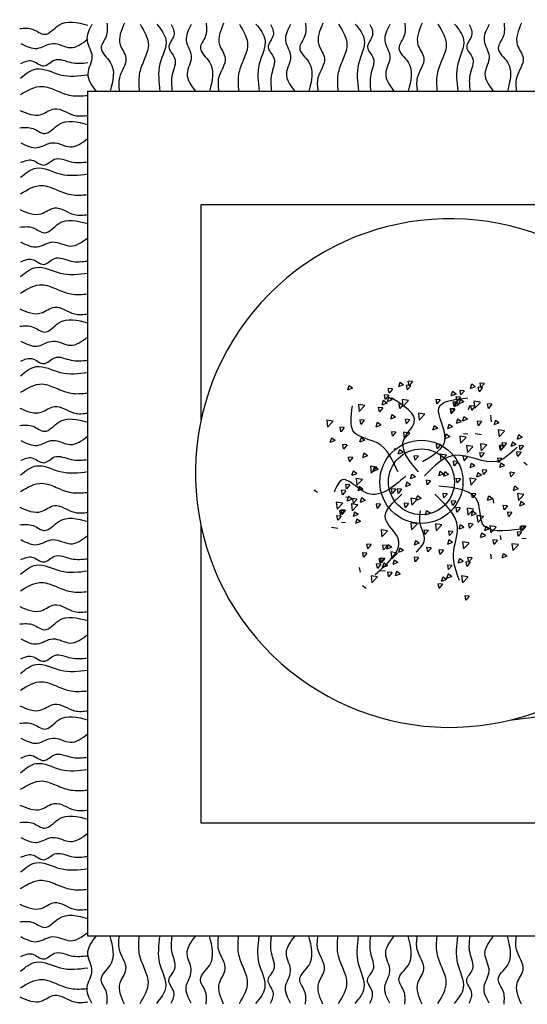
# Model space of a CAD drawing. Header units: millimetres. Extents: x -30782 to 40110, y 35885 to 73818.
# Tile 23 of 166: x -14322 to -13784, y 55286 to 56329. Entities that reach past the tile are written whole.
import ezdxf

# ---------------------------------------------------------------- set-up
doc = ezdxf.new("R2010")
doc.units = ezdxf.units.MM

# ---------------------------------------------------------------- blocks, each defined once
blk = doc.blocks.new('A$C53D8033F')
for p, q in [((1018, 967, -685.7), (2563.8, 967, -685.7)), ((1018, 72, -685.7), (1018, 967, -685.7)), ((1138, 847, -685.7), (2443.8, 847, -685.7)), ((1138, 618.8, -685.7), (1138, 847, -685.7)), ((1348.4, 658.6, -685.7), (1346.9, 654, -685.7)), ((1352.2, 656, -685.7), (1348.4, 658.6, -685.7)), ((1357, 660, -685.7), (1357.9, 655.2, -685.7)), ((1361.8, 659.5, -685.7), (1357.3, 659.9, -685.7)), ((1361.9, 659.5, -685.7), (1358.2, 655.1, -685.7)), ((1433, 658, -685.7), (1433.9, 653.2, -685.7)), ((1437.8, 657.5, -685.7), (1433.3, 657.9, -685.7)), ((1437.9, 657.5, -685.7), (1434.2, 653.1, -685.7)), ((1294.5, 655, -685.7), (1293, 650.4, -685.7)), ((1298.4, 652.4, -685.7), (1293.1, 650.3, -685.7)), ((1298.3, 652.4, -685.7), (1294.6, 655, -685.7)), ((1335.8, 652.2, -685.7), (1336.7, 647.4, -685.7)), ((1340.6, 651.7, -685.7), (1336.1, 652.1, -685.7)), ((1340.6, 651.6, -685.7), (1337, 647.3, -685.7)), ((1352.3, 655.9, -685.7), (1347, 653.9, -685.7)), ((1355.1, 655.6, -685.7), (1356, 650.8, -685.7)), ((1359.9, 655.1, -685.7), (1355.3, 655.5, -685.7)), ((1359.9, 655.1, -685.7), (1356.2, 650.7, -685.7)), ((1404, 648.9, -685.7), (1402.5, 644.3, -685.7)), ((1407.9, 646.3, -685.7), (1404.1, 648.9, -685.7)), ((1411.8, 650.2, -685.7), (1412.7, 645.4, -685.7)), ((1416.6, 649.7, -685.7), (1412.1, 650.1, -685.7)), ((1416.7, 649.6, -685.7), (1413, 645.3, -685.7)), ((1424.4, 656.6, -685.7), (1422.9, 652, -685.7)), ((1428.3, 653.9, -685.7), (1423, 651.9, -685.7)), ((1428.3, 654, -685.7), (1424.5, 656.6, -685.7)), ((1431.1, 653.6, -685.7), (1432, 648.8, -685.7)), ((1435.9, 653.1, -685.7), (1431.4, 653.5, -685.7)), ((1436, 653.1, -685.7), (1432.3, 648.7, -685.7)), ((1330.9, 639.3, -685.7), (1329.3, 634.7, -685.7)), ((1334.8, 636.7, -685.7), (1329.4, 634.6, -685.7)), ((1334.7, 636.7, -685.7), (1330.9, 639.3, -685.7)), ((1331.7, 645.5, -685.7), (1332.6, 640.7, -685.7)), ((1336.5, 645, -685.7), (1332, 645.4, -685.7)), ((1336.6, 644.9, -685.7), (1332.9, 640.6, -685.7)), ((1336.3, 642.6, -685.7), (1334.8, 638, -685.7)), ((1340.2, 640, -685.7), (1334.9, 637.9, -685.7)), ((1340.2, 640, -685.7), (1336.4, 642.6, -685.7)), ((1357.5, 639.5, -685.7), (1350.7, 640.6, -685.7)), ((1350.8, 640.5, -685.7), (1351.6, 633.3, -685.7)), ((1357.6, 639.4, -685.7), (1351.6, 633.2, -685.7)), ((1386.4, 640.7, -685.7), (1387.3, 635.9, -685.7)), ((1391.2, 640.2, -685.7), (1386.6, 640.6, -685.7)), ((1391.2, 640.2, -685.7), (1387.6, 635.8, -685.7)), ((1407.9, 646.3, -685.7), (1402.6, 644.2, -685.7)), ((1404.5, 638, -685.7), (1405.4, 633.2, -685.7)), ((1409.3, 637.5, -685.7), (1404.8, 637.9, -685.7)), ((1406.9, 637.3, -685.7), (1405.4, 632.7, -685.7)), ((1409.4, 637.4, -685.7), (1405.7, 633.1, -685.7)), ((1410.7, 634.7, -685.7), (1406.9, 637.3, -685.7)), ((1407.8, 643.5, -685.7), (1408.6, 638.7, -685.7)), ((1412.6, 643, -685.7), (1408, 643.4, -685.7)), ((1412.6, 642.9, -685.7), (1408.9, 638.6, -685.7)), ((1412.4, 640.6, -685.7), (1410.8, 636, -685.7)), ((1416.3, 638, -685.7), (1410.9, 635.9, -685.7)), ((1416.2, 638, -685.7), (1412.4, 640.6, -685.7)), ((1433.5, 637.5, -685.7), (1426.8, 638.6, -685.7)), ((1426.8, 638.5, -685.7), (1427.6, 631.3, -685.7)), ((1433.6, 637.4, -685.7), (1427.7, 631.2, -685.7)), ((1311.2, 634.1, -685.7), (1304.4, 635.2, -685.7)), ((1304.5, 635.2, -685.7), (1305.3, 627.9, -685.7)), ((1311.3, 634, -685.7), (1305.3, 627.9, -685.7)), ((1325.6, 632.2, -685.7), (1326.5, 627.5, -685.7)), ((1330.4, 631.8, -685.7), (1325.9, 632.1, -685.7)), ((1330.5, 631.7, -685.7), (1326.8, 627.3, -685.7)), ((1347.2, 635.8, -685.7), (1348.1, 631.1, -685.7)), ((1352, 635.3, -685.7), (1347.4, 635.7, -685.7)), ((1352, 635.3, -685.7), (1348.3, 630.9, -685.7)), ((1374.9, 624.9, -685.7), (1368.2, 625.9, -685.7)), ((1368.2, 625.9, -685.7), (1369, 618.7, -685.7)), ((1401.7, 630.2, -685.7), (1402.5, 625.5, -685.7)), ((1401.8, 631.1, -685.7), (1402.7, 626.3, -685.7)), ((1406.5, 629.8, -685.7), (1401.9, 630.2, -685.7)), ((1406.6, 630.6, -685.7), (1402.1, 631, -685.7)), ((1406.5, 629.7, -685.7), (1402.8, 625.3, -685.7)), ((1406.7, 630.5, -685.7), (1403, 626.2, -685.7)), ((1410.8, 634.7, -685.7), (1405.5, 632.6, -685.7)), ((1422.4, 634, -685.7), (1420.8, 629.4, -685.7)), ((1423.2, 633.8, -685.7), (1424.1, 629.1, -685.7)), ((1428, 633.3, -685.7), (1423.4, 633.7, -685.7)), ((1428, 633.3, -685.7), (1424.4, 628.9, -685.7)), ((1441, 635.9, -685.7), (1441.9, 631.1, -685.7)), ((1445.8, 635.4, -685.7), (1441.3, 635.8, -685.7)), ((1445.9, 635.4, -685.7), (1442.2, 631, -685.7)), ((1277.7, 617.6, -685.7), (1270.9, 618.7, -685.7)), ((1271, 618.6, -685.7), (1271.8, 611.4, -685.7)), ((1277.8, 617.5, -685.7), (1271.8, 611.3, -685.7)), ((1306, 619, -685.7), (1306.9, 614.3, -685.7)), ((1310.8, 618.5, -685.7), (1306.2, 618.9, -685.7)), ((1310.8, 618.5, -685.7), (1307.2, 614.1, -685.7)), ((1324.4, 616, -685.7), (1322.9, 611.4, -685.7)), ((1328.2, 613.5, -685.7), (1324.4, 616, -685.7)), ((1340, 624.3, -685.7), (1338.5, 619.7, -685.7)), ((1343.9, 621.7, -685.7), (1338.6, 619.6, -685.7)), ((1343.8, 621.8, -685.7), (1340, 624.3, -685.7)), ((1354.1, 619.6, -685.7), (1355, 614.8, -685.7)), ((1358.9, 619.1, -685.7), (1354.3, 619.5, -685.7)), ((1358.9, 619.1, -685.7), (1355.2, 614.7, -685.7)), ((1375, 624.8, -685.7), (1369, 618.6, -685.7)), ((1409.4, 619.6, -685.7), (1407.9, 615, -685.7)), ((1413.3, 617, -685.7), (1408, 614.9, -685.7)), ((1413.3, 617.1, -685.7), (1409.5, 619.6, -685.7)), ((1416, 622.3, -685.7), (1414.5, 617.7, -685.7)), ((1419.9, 619.7, -685.7), (1414.6, 617.6, -685.7)), ((1419.9, 619.8, -685.7), (1416.1, 622.3, -685.7)), ((1430.1, 617.6, -685.7), (1431, 612.8, -685.7)), ((1434.9, 617.1, -685.7), (1430.4, 617.5, -685.7)), ((1435, 617.1, -685.7), (1431.3, 612.7, -685.7)), ((1444.2, 623.9, -685.7), (1445.1, 616.7, -685.7)), ((1449.5, 618.2, -685.7), (1448, 613.6, -685.7)), ((1453.4, 615.6, -685.7), (1448.1, 613.5, -685.7)), ((1453.3, 615.7, -685.7), (1449.5, 618.2, -685.7)), ((1284.8, 611.2, -685.7), (1285.7, 606.4, -685.7)), ((1289.6, 610.7, -685.7), (1285, 611.1, -685.7)), ((1289.6, 610.7, -685.7), (1286, 606.3, -685.7)), ((1328.3, 613.4, -685.7), (1323, 611.3, -685.7)), ((1339.4, 606.4, -685.7), (1340.3, 601.6, -685.7)), ((1344.2, 605.9, -685.7), (1339.7, 606.3, -685.7)), ((1344.3, 605.9, -685.7), (1340.6, 601.5, -685.7)), ((1359, 605, -685.7), (1352.2, 606, -685.7)), ((1352.3, 606, -685.7), (1353.1, 598.8, -685.7)), ((1359.1, 604.9, -685.7), (1353.1, 598.7, -685.7)), ((1384.6, 612.6, -685.7), (1383, 608, -685.7)), ((1388.5, 610, -685.7), (1383.1, 607.9, -685.7)), ((1388.4, 610.1, -685.7), (1384.6, 612.6, -685.7)), ((1400.4, 614, -685.7), (1398.9, 609.4, -685.7)), ((1404.3, 611.4, -685.7), (1399, 609.3, -685.7)), ((1404.3, 611.5, -685.7), (1400.5, 614, -685.7)), ((1459.3, 607.2, -685.7), (1452.5, 608.2, -685.7)), ((1452.5, 608.2, -685.7), (1453.4, 601, -685.7)), ((1459.3, 607.1, -685.7), (1453.4, 600.9, -685.7)), ((1276, 599.7, -685.7), (1274.4, 595.1, -685.7)), ((1279.9, 597.1, -685.7), (1274.5, 595.1, -685.7)), ((1279.8, 597.2, -685.7), (1276, 599.7, -685.7)), ((1307.3, 600, -685.7), (1305.8, 595.4, -685.7)), ((1311.2, 597.4, -685.7), (1305.9, 595.3, -685.7)), ((1311.1, 597.5, -685.7), (1307.4, 600, -685.7)), ((1397.4, 603.6, -685.7), (1395.8, 599, -685.7)), ((1401.3, 601, -685.7), (1395.9, 598.9, -685.7)), ((1401.2, 601.1, -685.7), (1397.4, 603.6, -685.7)), ((1411.8, 601.6, -685.7), (1412.6, 594.3, -685.7)), ((1418.5, 600.5, -685.7), (1411.8, 601.6, -685.7)), ((1418.6, 600.4, -685.7), (1412.7, 594.3, -685.7)), ((1420.3, 603.9, -685.7), (1415.7, 604.3, -685.7)), ((1435, 603, -685.7), (1428.3, 604, -685.7)), ((1456.4, 594.7, -685.7), (1457.3, 589.9, -685.7)), ((1461.2, 594.2, -685.7), (1456.7, 594.6, -685.7)), ((1467.5, 595.4, -685.7), (1466, 590.8, -685.7)), ((1471.3, 592.9, -685.7), (1467.6, 595.4, -685.7)), ((1474.1, 602.9, -685.7), (1472.5, 598.3, -685.7)), ((1478, 600.3, -685.7), (1472.6, 598.2, -685.7)), ((1477.9, 600.4, -685.7), (1474.1, 602.9, -685.7)), ((1287.6, 592.9, -685.7), (1288.5, 588.2, -685.7)), ((1292.4, 592.4, -685.7), (1287.9, 592.8, -685.7)), ((1292.5, 592.4, -685.7), (1288.8, 588, -685.7)), ((1342.3, 588.1, -685.7), (1342.6, 586.8, -685.7)), ((1344, 587.9, -685.7), (1342.6, 588.1, -685.7)), ((1347.9, 587.2, -685.7), (1346.4, 582.5, -685.7)), ((1351.8, 584.5, -685.7), (1346.5, 582.5, -685.7)), ((1351.8, 584.6, -685.7), (1348, 587.2, -685.7)), ((1386.7, 593.3, -685.7), (1387.5, 588.5, -685.7)), ((1391.5, 592.8, -685.7), (1386.9, 593.2, -685.7)), ((1391.5, 592.7, -685.7), (1387.8, 588.4, -685.7)), ((1425.8, 590.6, -685.7), (1419, 591.7, -685.7)), ((1419, 591.6, -685.7), (1419.9, 584.4, -685.7)), ((1425.8, 590.5, -685.7), (1419.9, 584.3, -685.7)), ((1432.8, 584.2, -685.7), (1433.7, 579.4, -685.7)), ((1437.6, 583.7, -685.7), (1433.1, 584.1, -685.7)), ((1433.6, 593.4, -685.7), (1434.5, 586.2, -685.7)), ((1440.3, 592.4, -685.7), (1433.6, 593.4, -685.7)), ((1440.4, 592.3, -685.7), (1434.5, 586.1, -685.7)), ((1453.6, 591.4, -685.7), (1454.5, 586.6, -685.7)), ((1458.5, 590.9, -685.7), (1453.9, 591.3, -685.7)), ((1454.1, 592.1, -685.7), (1454.9, 587.3, -685.7)), ((1458.9, 591.6, -685.7), (1454.3, 592, -685.7)), ((1458.5, 590.8, -685.7), (1454.8, 586.5, -685.7)), ((1458.9, 591.5, -685.7), (1455.2, 587.2, -685.7)), ((1461.3, 594.2, -685.7), (1457.6, 589.8, -685.7)), ((1471.4, 592.8, -685.7), (1466.1, 590.8, -685.7)), ((1471.9, 585.1, -685.7), (1472.7, 580.3, -685.7)), ((1476.7, 584.6, -685.7), (1472.1, 585, -685.7)), ((1476.7, 584.6, -685.7), (1473, 580.2, -685.7)), ((1474.6, 592, -685.7), (1475.4, 587.2, -685.7)), ((1479.4, 591.5, -685.7), (1474.8, 591.9, -685.7)), ((1479.4, 591.5, -685.7), (1475.7, 587.1, -685.7)), ((1293.8, 579.4, -685.7), (1294.6, 574.7, -685.7)), ((1298.6, 578.9, -685.7), (1294, 579.3, -685.7)), ((1298.6, 578.9, -685.7), (1294.9, 574.5, -685.7)), ((1310.4, 583.5, -685.7), (1308.8, 578.8, -685.7)), ((1314.3, 580.8, -685.7), (1309, 578.8, -685.7)), ((1314.2, 580.9, -685.7), (1310.4, 583.5, -685.7)), ((1363.2, 581, -685.7), (1364.1, 576.2, -685.7)), ((1368, 580.5, -685.7), (1363.4, 580.9, -685.7)), ((1368, 580.5, -685.7), (1364.3, 576.1, -685.7)), ((1397.7, 581.6, -685.7), (1391, 582.7, -685.7)), ((1391, 582.7, -685.7), (1391.9, 575.4, -685.7)), ((1397.8, 581.5, -685.7), (1391.9, 575.3, -685.7)), ((1404.8, 575.2, -685.7), (1405.7, 570.4, -685.7)), ((1409.6, 574.7, -685.7), (1405.1, 575.1, -685.7)), ((1409.7, 574.7, -685.7), (1406, 570.3, -685.7)), ((1415.1, 580.6, -685.7), (1416, 575.9, -685.7)), ((1419.9, 580.2, -685.7), (1415.4, 580.6, -685.7)), ((1419.9, 580.1, -685.7), (1416.3, 575.7, -685.7)), ((1437.7, 583.7, -685.7), (1434, 579.3, -685.7)), ((1451.6, 578.6, -685.7), (1452.5, 573.8, -685.7)), ((1456.4, 578.1, -685.7), (1451.9, 578.5, -685.7)), ((1456.5, 578.1, -685.7), (1452.8, 573.7, -685.7)), ((1483.3, 571.1, -685.7), (1479.5, 573.7, -685.7)), ((1298.9, 564.6, -685.7), (1297.3, 559.9, -685.7)), ((1302.7, 562, -685.7), (1298.9, 564.6, -685.7)), ((1323.9, 568.8, -685.7), (1317.1, 569.9, -685.7)), ((1317.2, 569.8, -685.7), (1318, 562.6, -685.7)), ((1324, 568.7, -685.7), (1318, 562.5, -685.7)), ((1321.5, 569.1, -685.7), (1319.9, 564.5, -685.7)), ((1325.4, 566.4, -685.7), (1320, 564.4, -685.7)), ((1325.3, 566.5, -685.7), (1321.5, 569.1, -685.7)), ((1390.9, 564.4, -685.7), (1389.3, 559.8, -685.7)), ((1394.7, 561.8, -685.7), (1390.9, 564.4, -685.7)), ((1396, 563.8, -685.7), (1394.5, 559.2, -685.7)), ((1399.9, 561.2, -685.7), (1396.1, 563.8, -685.7)), ((1424, 572.8, -685.7), (1422.5, 568.2, -685.7)), ((1427.9, 570.1, -685.7), (1422.6, 568.1, -685.7)), ((1427.9, 570.2, -685.7), (1424.1, 572.8, -685.7)), ((1435.7, 566, -685.7), (1436.6, 561.2, -685.7)), ((1440.5, 565.5, -685.7), (1436, 565.9, -685.7)), ((1440.5, 565.4, -685.7), (1436.9, 561.1, -685.7)), ((1455.4, 573.1, -685.7), (1453.8, 568.4, -685.7)), ((1459.3, 570.4, -685.7), (1453.9, 568.4, -685.7)), ((1459.2, 570.5, -685.7), (1455.4, 573.1, -685.7)), ((1464.8, 563.4, -685.7), (1465.7, 558.7, -685.7)), ((1469.6, 563, -685.7), (1465.1, 563.4, -685.7)), ((1302.8, 561.9, -685.7), (1297.4, 559.9, -685.7)), ((1308.7, 555.9, -685.7), (1301.9, 556.9, -685.7)), ((1302, 556.9, -685.7), (1302.8, 549.7, -685.7)), ((1308.7, 555.8, -685.7), (1302.8, 549.6, -685.7)), ((1355.9, 552.8, -685.7), (1354.3, 548.2, -685.7)), ((1359.7, 550.2, -685.7), (1355.9, 552.8, -685.7)), ((1360.9, 561.2, -685.7), (1359.4, 556.6, -685.7)), ((1364.8, 558.5, -685.7), (1359.5, 556.5, -685.7)), ((1364.8, 558.6, -685.7), (1361, 561.2, -685.7)), ((1376.2, 555, -685.7), (1377.1, 550.2, -685.7)), ((1381, 554.5, -685.7), (1376.4, 554.9, -685.7)), ((1381, 554.5, -685.7), (1377.4, 550.1, -685.7)), ((1394.8, 561.7, -685.7), (1389.5, 559.7, -685.7)), ((1399.9, 561.1, -685.7), (1394.6, 559.1, -685.7)), ((1407.7, 557, -685.7), (1408.6, 552.2, -685.7)), ((1412.5, 556.5, -685.7), (1407.9, 556.9, -685.7)), ((1412.5, 556.4, -685.7), (1408.9, 552.1, -685.7)), ((1429.2, 556.2, -685.7), (1422.5, 557.3, -685.7)), ((1422.5, 557.2, -685.7), (1423.4, 550, -685.7)), ((1429.3, 556.1, -685.7), (1423.4, 549.9, -685.7)), ((1431, 563, -685.7), (1429.4, 558.4, -685.7)), ((1434.9, 560.3, -685.7), (1429.5, 558.3, -685.7)), ((1434.8, 560.4, -685.7), (1431, 563, -685.7)), ((1469.7, 562.9, -685.7), (1466, 558.6, -685.7)), ((1261.3, 541.9, -685.7), (1257.5, 544.5, -685.7)), ((1286.4, 544.5, -685.7), (1287.3, 539.7, -685.7)), ((1291.2, 544, -685.7), (1286.7, 544.4, -685.7)), ((1291.3, 543.9, -685.7), (1287.6, 539.6, -685.7)), ((1290.7, 550.7, -685.7), (1291.6, 545.9, -685.7)), ((1295.5, 550.2, -685.7), (1291, 550.6, -685.7)), ((1295.6, 550.1, -685.7), (1291.9, 545.8, -685.7)), ((1305.4, 548.3, -685.7), (1303.8, 543.7, -685.7)), ((1309.3, 545.6, -685.7), (1304, 543.6, -685.7)), ((1309.2, 545.7, -685.7), (1305.4, 548.3, -685.7)), ((1339.2, 545.9, -685.7), (1340, 541.1, -685.7)), ((1344, 545.4, -685.7), (1339.4, 545.8, -685.7)), ((1344, 545.4, -685.7), (1340.3, 541, -685.7)), ((1345.4, 545.9, -685.7), (1346.3, 541.1, -685.7)), ((1350.2, 545.4, -685.7), (1345.6, 545.8, -685.7)), ((1350.2, 545.4, -685.7), (1346.5, 541, -685.7)), ((1359.8, 550.1, -685.7), (1354.4, 548.1, -685.7)), ((1469.9, 548.6, -685.7), (1468.4, 544, -685.7)), ((1473.8, 545.9, -685.7), (1468.5, 543.9, -685.7)), ((1473.7, 546, -685.7), (1470, 548.6, -685.7)), ((1287.8, 530.8, -685.7), (1281, 531.8, -685.7)), ((1281.1, 531.8, -685.7), (1281.9, 524.5, -685.7)), ((1295.9, 536.8, -685.7), (1291.4, 537.2, -685.7)), ((1294, 537.6, -685.7), (1292.4, 533, -685.7)), ((1297.9, 534.9, -685.7), (1292.5, 532.9, -685.7)), ((1297.8, 535, -685.7), (1294, 537.6, -685.7)), ((1298.2, 535.6, -685.7), (1299.1, 530.8, -685.7)), ((1303, 535.1, -685.7), (1298.5, 535.5, -685.7)), ((1303.1, 535.1, -685.7), (1299.4, 530.7, -685.7)), ((1307.9, 536.2, -685.7), (1306.4, 531.6, -685.7)), ((1311.8, 533.6, -685.7), (1306.5, 531.5, -685.7)), ((1311.7, 533.6, -685.7), (1308, 536.2, -685.7)), ((1366.9, 535, -685.7), (1360.1, 536, -685.7)), ((1360.2, 536, -685.7), (1361, 528.7, -685.7)), ((1367, 534.9, -685.7), (1361, 528.7, -685.7)), ((1367, 538.4, -685.7), (1365.4, 533.8, -685.7)), ((1370.8, 535.7, -685.7), (1365.5, 533.7, -685.7)), ((1370.8, 535.8, -685.7), (1367, 538.4, -685.7)), ((1393.8, 541.1, -685.7), (1394.7, 536.4, -685.7)), ((1398.6, 540.6, -685.7), (1394.1, 541, -685.7)), ((1398.7, 540.6, -685.7), (1395, 536.2, -685.7)), ((1402.8, 533.3, -685.7), (1403.7, 528.5, -685.7)), ((1407.6, 532.8, -685.7), (1403.1, 533.2, -685.7)), ((1407.7, 532.7, -685.7), (1404, 528.4, -685.7)), ((1424, 541.1, -685.7), (1424.9, 536.3, -685.7)), ((1428.8, 540.6, -685.7), (1424.3, 541, -685.7)), ((1428.9, 540.6, -685.7), (1425.2, 536.2, -685.7)), ((1442.4, 538.1, -685.7), (1440.9, 533.5, -685.7)), ((1446.3, 535.4, -685.7), (1441, 533.4, -685.7)), ((1446.3, 535.5, -685.7), (1442.5, 538.1, -685.7)), ((1446.8, 535.6, -685.7), (1447.7, 530.8, -685.7)), ((1479.7, 539.9, -685.7), (1473, 540.9, -685.7)), ((1473, 540.9, -685.7), (1473.9, 533.7, -685.7)), ((1479.8, 539.8, -685.7), (1473.9, 533.6, -685.7)), ((1476.5, 532.3, -685.7), (1474.9, 527.7, -685.7)), ((1480.3, 529.7, -685.7), (1476.5, 532.3, -685.7)), ((1287.9, 530.7, -685.7), (1281.9, 524.5, -685.7)), ((1284.4, 523.1, -685.7), (1285.3, 518.3, -685.7)), ((1289.2, 522.6, -685.7), (1284.7, 523, -685.7)), ((1289.3, 522.6, -685.7), (1285.6, 518.2, -685.7)), ((1285.8, 523.7, -685.7), (1286.7, 518.9, -685.7)), ((1290.6, 523.2, -685.7), (1286.1, 523.6, -685.7)), ((1290.7, 523.2, -685.7), (1287, 518.8, -685.7)), ((1303.8, 528.9, -685.7), (1297, 529.9, -685.7)), ((1297.1, 529.9, -685.7), (1297.9, 522.7, -685.7)), ((1303.8, 528.8, -685.7), (1297.9, 522.6, -685.7)), ((1323.2, 530, -685.7), (1324, 525.3, -685.7)), ((1328, 529.6, -685.7), (1323.4, 530, -685.7)), ((1328, 529.5, -685.7), (1324.3, 525.1, -685.7)), ((1352.9, 530.8, -685.7), (1353.8, 526.1, -685.7)), ((1357.7, 530.3, -685.7), (1353.1, 530.7, -685.7)), ((1357.7, 530.3, -685.7), (1354, 525.9, -685.7)), ((1376.6, 522.7, -685.7), (1375, 518.1, -685.7)), ((1380.4, 520.1, -685.7), (1376.6, 522.7, -685.7)), ((1407.5, 526, -685.7), (1408.4, 521.3, -685.7)), ((1412.3, 525.6, -685.7), (1407.8, 526, -685.7)), ((1412.4, 525.5, -685.7), (1408.7, 521.2, -685.7)), ((1426.2, 524.2, -685.7), (1419.5, 525.3, -685.7)), ((1419.5, 525.3, -685.7), (1420.4, 518, -685.7)), ((1426.3, 524.1, -685.7), (1420.4, 517.9, -685.7)), ((1425.4, 522.1, -685.7), (1423.8, 517.5, -685.7)), ((1429.2, 519.5, -685.7), (1425.4, 522.1, -685.7)), ((1457.5, 528.5, -685.7), (1458.4, 523.7, -685.7)), ((1462.3, 528, -685.7), (1457.7, 528.4, -685.7)), ((1462.3, 528, -685.7), (1458.7, 523.6, -685.7)), ((1480.4, 529.6, -685.7), (1475, 527.6, -685.7)), ((1281.5, 517.5, -685.7), (1282.4, 512.7, -685.7)), ((1286.3, 517, -685.7), (1281.8, 517.4, -685.7)), ((1286.4, 517, -685.7), (1282.7, 512.6, -685.7)), ((1300.5, 521.3, -685.7), (1299, 516.7, -685.7)), ((1304.4, 518.6, -685.7), (1299.1, 516.6, -685.7)), ((1304.3, 518.7, -685.7), (1300.5, 521.3, -685.7)), ((1302.9, 513.8, -685.7), (1301.4, 509.2, -685.7)), ((1306.8, 511.2, -685.7), (1301.5, 509.1, -685.7)), ((1306.7, 511.3, -685.7), (1303, 513.8, -685.7)), ((1380.4, 520.1, -685.7), (1375.1, 518, -685.7)), ((1429.3, 519.5, -685.7), (1423.9, 517.4, -685.7)), ((1436.8, 516.7, -685.7), (1430, 517.7, -685.7)), ((1430, 517.7, -685.7), (1430.9, 510.5, -685.7)), ((1436.8, 516.6, -685.7), (1430.9, 510.4, -685.7)), ((1462.2, 521.3, -685.7), (1463.1, 516.5, -685.7)), ((1467, 520.8, -685.7), (1462.4, 521.2, -685.7)), ((1467, 520.7, -685.7), (1463.4, 516.4, -685.7)), ((1138, 192, -685.7), (1138, 506.3, -685.7)), ((1282.9, 503.8, -685.7), (1276.1, 504.8, -685.7)), ((1291, 509.8, -685.7), (1286.5, 510.2, -685.7)), ((1335.2, 501.3, -685.7), (1328.4, 502.3, -685.7)), ((1328.5, 502.3, -685.7), (1329.3, 495, -685.7)), ((1335.3, 501.1, -685.7), (1329.3, 495, -685.7)), ((1366.7, 508.7, -685.7), (1360, 509.7, -685.7)), ((1360, 509.7, -685.7), (1360.8, 502.5, -685.7)), ((1366.8, 508.6, -685.7), (1360.9, 502.4, -685.7)), ((1373.8, 502.3, -685.7), (1374.7, 497.5, -685.7)), ((1378.6, 501.8, -685.7), (1374.1, 502.2, -685.7)), ((1378.7, 501.8, -685.7), (1375, 497.4, -685.7)), ((1392.7, 507.7, -685.7), (1386, 508.7, -685.7)), ((1386, 508.7, -685.7), (1386.9, 501.5, -685.7)), ((1392.8, 507.6, -685.7), (1386.9, 501.4, -685.7)), ((1399.8, 501.3, -685.7), (1400.7, 496.5, -685.7)), ((1404.6, 500.8, -685.7), (1400.1, 501.2, -685.7)), ((1404.7, 500.8, -685.7), (1401, 496.4, -685.7)), ((1412.4, 507.7, -685.7), (1410.9, 503.1, -685.7)), ((1416.3, 505.1, -685.7), (1411, 503, -685.7)), ((1416.3, 505.2, -685.7), (1412.5, 507.7, -685.7)), ((1421, 509.1, -685.7), (1421.9, 504.3, -685.7)), ((1425.8, 508.6, -685.7), (1421.3, 509, -685.7)), ((1425.9, 508.6, -685.7), (1422.2, 504.2, -685.7)), ((1439.4, 506.1, -685.7), (1437.9, 501.5, -685.7)), ((1443.3, 503.5, -685.7), (1438, 501.4, -685.7)), ((1443.3, 503.6, -685.7), (1439.5, 506.1, -685.7)), ((1443.7, 506.6, -685.7), (1444.6, 499.3, -685.7)), ((1450.4, 505.5, -685.7), (1443.7, 506.6, -685.7)), ((1450.5, 505.4, -685.7), (1444.6, 499.2, -685.7)), ((1472.5, 500.5, -685.7), (1473.4, 495.7, -685.7)), ((1475.4, 506.1, -685.7), (1476.3, 501.4, -685.7)), ((1480.2, 505.6, -685.7), (1475.6, 506, -685.7)), ((1480.2, 505.6, -685.7), (1476.6, 501.2, -685.7)), ((1476.8, 506.7, -685.7), (1477.7, 501.9, -685.7)), ((1481.6, 506.2, -685.7), (1477, 506.6, -685.7)), ((1481.6, 506.2, -685.7), (1478, 501.8, -685.7)), ((1365, 490.8, -685.7), (1363.5, 486.2, -685.7)), ((1368.8, 488.3, -685.7), (1365, 490.8, -685.7)), ((1400.4, 491.7, -685.7), (1398.8, 487.1, -685.7)), ((1404.2, 489.2, -685.7), (1400.4, 491.7, -685.7)), ((1435, 498.8, -685.7), (1433.5, 494.2, -685.7)), ((1438.9, 496.2, -685.7), (1433.6, 494.1, -685.7)), ((1438.9, 496.3, -685.7), (1435.1, 498.8, -685.7)), ((1446.7, 492, -685.7), (1447.6, 487.2, -685.7)), ((1451.5, 491.5, -685.7), (1447, 491.9, -685.7)), ((1451.6, 491.5, -685.7), (1447.9, 487.1, -685.7)), ((1454.5, 496.5, -685.7), (1455.4, 491.7, -685.7)), ((1477.3, 500, -685.7), (1472.7, 500.4, -685.7)), ((1477.3, 500, -685.7), (1473.7, 495.6, -685.7)), ((1482, 492.8, -685.7), (1477.4, 493.2, -685.7)), ((1313.1, 487.3, -685.7), (1314, 482.5, -685.7)), ((1317.9, 486.8, -685.7), (1313.4, 487.2, -685.7)), ((1318, 486.8, -685.7), (1314.3, 482.4, -685.7)), ((1330, 486.1, -685.7), (1330.9, 481.4, -685.7)), ((1334.8, 485.7, -685.7), (1330.3, 486.1, -685.7)), ((1334.8, 485.6, -685.7), (1331.2, 481.2, -685.7)), ((1335.9, 486.6, -685.7), (1334.3, 482, -685.7)), ((1339.8, 484, -685.7), (1334.4, 481.9, -685.7)), ((1339.7, 484.1, -685.7), (1335.9, 486.6, -685.7)), ((1348.4, 483.1, -685.7), (1346.9, 478.5, -685.7)), ((1352.3, 480.5, -685.7), (1347, 478.4, -685.7)), ((1352.2, 480.6, -685.7), (1348.4, 483.1, -685.7)), ((1368.9, 488.2, -685.7), (1363.6, 486.1, -685.7)), ((1376.7, 484, -685.7), (1377.6, 479.2, -685.7)), ((1381.5, 483.5, -685.7), (1376.9, 483.9, -685.7)), ((1381.5, 483.5, -685.7), (1377.9, 479.1, -685.7)), ((1389.7, 481.4, -685.7), (1390.5, 476.6, -685.7)), ((1394.5, 480.9, -685.7), (1389.9, 481.3, -685.7)), ((1394.5, 480.8, -685.7), (1390.8, 476.5, -685.7)), ((1404.3, 489.1, -685.7), (1398.9, 487, -685.7)), ((1414.8, 489.7, -685.7), (1415.6, 482.4, -685.7)), ((1421.5, 488.6, -685.7), (1414.8, 489.7, -685.7)), ((1421.6, 488.5, -685.7), (1415.7, 482.3, -685.7)), ((1473.9, 486.8, -685.7), (1467.1, 487.8, -685.7)), ((1467.1, 487.8, -685.7), (1468, 480.6, -685.7)), ((1473.9, 486.7, -685.7), (1468, 480.5, -685.7)), ((1308.8, 478.3, -685.7), (1309.7, 473.5, -685.7)), ((1313.6, 477.8, -685.7), (1309, 478.2, -685.7)), ((1313.6, 477.8, -685.7), (1310, 473.4, -685.7)), ((1326.3, 472.2, -685.7), (1327.2, 467.4, -685.7)), ((1331.1, 471.7, -685.7), (1326.6, 472.1, -685.7)), ((1331.2, 471.6, -685.7), (1327.5, 467.3, -685.7)), ((1327.7, 472.7, -685.7), (1328.6, 467.9, -685.7)), ((1332.5, 472.2, -685.7), (1328, 472.6, -685.7)), ((1332.6, 472.2, -685.7), (1328.9, 467.8, -685.7)), ((1345.7, 477.9, -685.7), (1338.9, 479, -685.7)), ((1339, 479, -685.7), (1339.8, 471.7, -685.7)), ((1345.8, 477.8, -685.7), (1339.8, 471.6, -685.7)), ((1342.4, 470.3, -685.7), (1340.9, 465.7, -685.7)), ((1346.2, 467.8, -685.7), (1342.4, 470.3, -685.7)), ((1363.4, 473.5, -685.7), (1364.3, 468.7, -685.7)), ((1368.3, 473, -685.7), (1363.7, 473.4, -685.7)), ((1368.3, 473, -685.7), (1364.6, 468.6, -685.7)), ((1411.4, 471.7, -685.7), (1409.9, 467.1, -685.7)), ((1415.3, 469.2, -685.7), (1411.5, 471.7, -685.7)), ((1420, 473.2, -685.7), (1420.9, 468.4, -685.7)), ((1424.8, 472.7, -685.7), (1420.3, 473.1, -685.7)), ((1424.9, 472.6, -685.7), (1421.2, 468.3, -685.7)), ((1444.3, 476.6, -685.7), (1445.2, 471.8, -685.7)), ((1457.9, 477, -685.7), (1456.4, 472.4, -685.7)), ((1461.8, 474.4, -685.7), (1456.5, 472.3, -685.7)), ((1461.7, 474.5, -685.7), (1458, 477, -685.7)), ((1305.4, 462.5, -685.7), (1306.3, 457.7, -685.7)), ((1323.4, 466.5, -685.7), (1324.3, 461.7, -685.7)), ((1328.2, 466, -685.7), (1323.7, 466.4, -685.7)), ((1328.3, 466, -685.7), (1324.6, 461.6, -685.7)), ((1332.9, 458.8, -685.7), (1328.4, 459.2, -685.7)), ((1331.3, 467.1, -685.7), (1329.8, 462.5, -685.7)), ((1335.2, 464.5, -685.7), (1329.9, 462.5, -685.7)), ((1335.2, 464.6, -685.7), (1331.4, 467.1, -685.7)), ((1346.3, 467.7, -685.7), (1341, 465.6, -685.7)), ((1398.8, 465.3, -685.7), (1399.7, 460.5, -685.7)), ((1403.6, 464.8, -685.7), (1399.1, 465.2, -685.7)), ((1403.7, 464.8, -685.7), (1400, 460.4, -685.7)), ((1415.3, 469.1, -685.7), (1410, 467, -685.7)), ((1418.1, 468.7, -685.7), (1419, 464, -685.7)), ((1422.9, 468.2, -685.7), (1418.4, 468.6, -685.7)), ((1422.9, 468.2, -685.7), (1419.3, 463.8, -685.7)), ((1324.8, 452.8, -685.7), (1318, 453.9, -685.7)), ((1318.1, 453.8, -685.7), (1318.9, 446.6, -685.7)), ((1324.9, 452.7, -685.7), (1318.9, 446.5, -685.7)), ((1335.2, 457.7, -685.7), (1336.1, 452.9, -685.7)), ((1340, 457.2, -685.7), (1335.5, 457.6, -685.7)), ((1340.1, 457.2, -685.7), (1336.4, 452.8, -685.7)), ((1344.9, 458.3, -685.7), (1343.4, 453.7, -685.7)), ((1348.8, 455.6, -685.7), (1343.5, 453.6, -685.7)), ((1348.8, 455.7, -685.7), (1345, 458.3, -685.7)), ((1393.9, 452.4, -685.7), (1392.3, 447.8, -685.7)), ((1397.8, 449.8, -685.7), (1392.5, 447.8, -685.7)), ((1397.7, 449.9, -685.7), (1393.9, 452.5, -685.7)), ((1399.4, 455.7, -685.7), (1397.8, 451.1, -685.7)), ((1403.3, 453.1, -685.7), (1397.9, 451.1, -685.7)), ((1403.2, 453.2, -685.7), (1399.4, 455.7, -685.7)), ((1413.8, 453.7, -685.7), (1414.6, 446.5, -685.7)), ((1420.5, 452.7, -685.7), (1413.8, 453.7, -685.7)), ((1420.6, 452.6, -685.7), (1414.7, 446.4, -685.7)), ((1312.7, 440.5, -685.7), (1308.9, 443.1, -685.7)), ((1388.7, 445.4, -685.7), (1389.5, 440.6, -685.7)), ((1393.5, 444.9, -685.7), (1388.9, 445.3, -685.7)), ((1393.5, 444.9, -685.7), (1389.8, 440.5, -685.7)), ((1417.1, 432.8, -685.7), (1418, 428, -685.7)), ((1421.9, 432.3, -685.7), (1417.4, 432.7, -685.7)), ((1421.9, 432.2, -685.7), (1418.3, 427.9, -685.7)), ((1967.9, 192, -685.7), (1138, 192, -685.7)), ((2563.8, 72, -685.7), (1018, 72, -685.7))]:
    blk.add_line(p, q)
for radius in [44, 34.9]:
    blk.add_circle((1371.2, 553.3, -685.7), radius)
blk.add_arc((1401.4, 562.6, -685.7), 269.3, 52.8635, 300.3289)
for points in [[(946.1, 1033.3, -685.7), (960.1, 1032.4, -685.7), (972.4, 1027.2, -685.7), (987.3, 1036.8, -685.7), (1018, 1036.8, -685.7)], [(1022.5, 1037.7, -685.7), (1017.3, 1020.6, -685.7), (1022.5, 1003.9, -685.7), (1018.1, 985.5, -685.7), (1026.9, 967, -685.7)], [(1038.3, 1038.9, -685.7), (1037.4, 1024.9, -685.7), (1032.2, 1012.7, -685.7), (1041.8, 997.8, -685.7), (1041.8, 967, -685.7)], [(1056.8, 1039, -685.7), (1052.4, 1016.2, -685.7), (1058.5, 1002.1, -685.7), (1051.5, 981.1, -685.7), (1051.5, 967, -685.7)], [(1073.4, 1038.1, -685.7), (1082.2, 1015.3, -685.7), (1077.8, 1000.4, -685.7), (1072.6, 984.6, -685.7), (1072.6, 967, -685.7)], [(1091, 1038.1, -685.7), (1100.7, 1021.4, -685.7), (1094.5, 996, -685.7), (1094.5, 967, -685.7)], [(1106.5, 1037.7, -685.7), (1109.2, 1026, -685.7), (1103.9, 1013.5, -685.7), (1110, 1002.1, -685.7), (1107.4, 984.6, -685.7), (1107.4, 967, -685.7)], [(1127.6, 1037.7, -685.7), (1122.3, 1020.6, -685.7), (1127.6, 1003.9, -685.7), (1123.2, 985.5, -685.7), (1132, 967, -685.7)], [(1143.4, 1038.9, -685.7), (1142.5, 1024.9, -685.7), (1137.3, 1012.7, -685.7), (1146.9, 997.8, -685.7), (1146.9, 967, -685.7)], [(1161.9, 1039, -685.7), (1157.5, 1016.2, -685.7), (1163.6, 1002.1, -685.7), (1156.6, 981.1, -685.7), (1156.6, 967, -685.7)], [(1178.5, 1038.1, -685.7), (1187.3, 1015.3, -685.7), (1182.9, 1000.4, -685.7), (1177.7, 984.6, -685.7), (1177.7, 967, -685.7)], [(1196.1, 1038.1, -685.7), (1205.8, 1021.4, -685.7), (1199.6, 996, -685.7), (1199.6, 967, -685.7)], [(1211.6, 1037.7, -685.7), (1214.3, 1026, -685.7), (1209, 1013.5, -685.7), (1215.1, 1002.1, -685.7), (1212.5, 984.6, -685.7), (1212.5, 967, -685.7)], [(1232.7, 1037.7, -685.7), (1227.4, 1020.6, -685.7), (1232.7, 1003.9, -685.7), (1228.3, 985.5, -685.7), (1237.1, 967, -685.7)], [(1248.5, 1038.9, -685.7), (1247.6, 1024.9, -685.7), (1242.4, 1012.7, -685.7), (1252, 997.8, -685.7), (1252, 967, -685.7)], [(1266.9, 1039, -685.7), (1262.6, 1016.2, -685.7), (1268.7, 1002.1, -685.7), (1261.7, 981.1, -685.7), (1261.7, 967, -685.7)], [(1283.6, 1038.1, -685.7), (1292.4, 1015.3, -685.7), (1288, 1000.4, -685.7), (1282.8, 984.6, -685.7), (1282.8, 967, -685.7)], [(1301.2, 1038.1, -685.7), (1310.8, 1021.4, -685.7), (1304.7, 996, -685.7), (1304.7, 967, -685.7)], [(1316.7, 1037.7, -685.7), (1319.4, 1026, -685.7), (1314.1, 1013.5, -685.7), (1320.2, 1002.1, -685.7), (1317.6, 984.6, -685.7), (1317.6, 967, -685.7)], [(1337.8, 1037.7, -685.7), (1332.5, 1020.6, -685.7), (1337.8, 1003.9, -685.7), (1333.4, 985.5, -685.7), (1342.2, 967, -685.7)], [(1353.6, 1038.9, -685.7), (1352.7, 1024.9, -685.7), (1347.4, 1012.7, -685.7), (1357.1, 997.8, -685.7), (1357.1, 967, -685.7)], [(1372, 1039, -685.7), (1367.6, 1016.2, -685.7), (1373.8, 1002.1, -685.7), (1366.8, 981.1, -685.7), (1366.8, 967, -685.7)], [(1388.7, 1038.1, -685.7), (1397.5, 1015.3, -685.7), (1393.1, 1000.4, -685.7), (1387.8, 984.6, -685.7), (1387.8, 967, -685.7)], [(1406.3, 1038.1, -685.7), (1415.9, 1021.4, -685.7), (1409.8, 996, -685.7), (1409.8, 967, -685.7)], [(1421.8, 1037.7, -685.7), (1424.4, 1026, -685.7), (1419.2, 1013.5, -685.7), (1425.3, 1002.1, -685.7), (1422.7, 984.6, -685.7), (1422.7, 967, -685.7)], [(1442.9, 1037.7, -685.7), (1437.6, 1020.6, -685.7), (1442.9, 1003.9, -685.7), (1438.5, 985.5, -685.7), (1447.3, 967, -685.7)], [(1458.7, 1038.9, -685.7), (1457.8, 1024.9, -685.7), (1452.5, 1012.7, -685.7), (1462.2, 997.8, -685.7), (1462.2, 967, -685.7)], [(1477.1, 1039, -685.7), (1472.7, 1016.2, -685.7), (1478.9, 1002.1, -685.7), (1471.9, 981.1, -685.7), (1471.9, 967, -685.7)], [(947.3, 1017.5, -685.7), (964.5, 1012.3, -685.7), (981.1, 1017.5, -685.7), (999.5, 1013.1, -685.7), (1018, 1021.9, -685.7)], [(947.3, 996.4, -685.7), (959, 999.1, -685.7), (971.5, 993.8, -685.7), (982.9, 1000, -685.7), (1000.4, 997.3, -685.7), (1018, 997.3, -685.7)], [(946.9, 980.9, -685.7), (963.6, 990.6, -685.7), (989, 984.4, -685.7), (1018, 984.4, -685.7)], [(946.9, 963.4, -685.7), (969.7, 972.1, -685.7), (984.6, 967.8, -685.7), (1000.4, 962.5, -685.7), (1018, 962.5, -685.7)], [(946, 946.7, -685.7), (968.8, 942.3, -685.7), (982.9, 948.4, -685.7), (1003.9, 941.4, -685.7), (1018, 941.4, -685.7)], [(946.1, 928.2, -685.7), (960.1, 927.4, -685.7), (972.4, 922.1, -685.7), (987.3, 931.7, -685.7), (1018, 931.7, -685.7)], [(947.3, 912.4, -685.7), (964.5, 907.2, -685.7), (981.1, 912.4, -685.7), (999.5, 908, -685.7), (1018, 916.8, -685.7)], [(947.3, 891.4, -685.7), (959, 894, -685.7), (971.5, 888.7, -685.7), (982.9, 894.9, -685.7), (1000.4, 892.2, -685.7), (1018, 892.2, -685.7)], [(946.9, 875.8, -685.7), (963.6, 885.5, -685.7), (989, 879.3, -685.7), (1018, 879.3, -685.7)], [(946.9, 858.3, -685.7), (969.7, 867.1, -685.7), (984.6, 862.7, -685.7), (1000.4, 857.4, -685.7), (1018, 857.4, -685.7)], [(946, 841.6, -685.7), (968.8, 837.2, -685.7), (982.9, 843.3, -685.7), (1003.9, 836.3, -685.7), (1018, 836.3, -685.7)], [(946.1, 823.1, -685.7), (960.1, 822.3, -685.7), (972.4, 817, -685.7), (987.3, 826.7, -685.7), (1018, 826.7, -685.7)], [(947.3, 807.3, -685.7), (964.5, 802.1, -685.7), (981.1, 807.3, -685.7), (999.5, 803, -685.7), (1018, 811.7, -685.7)], [(947.3, 786.3, -685.7), (959, 788.9, -685.7), (971.5, 783.6, -685.7), (982.9, 789.8, -685.7), (1000.4, 787.1, -685.7), (1018, 787.1, -685.7)], [(946.9, 770.7, -685.7), (963.6, 780.4, -685.7), (989, 774.3, -685.7), (1018, 774.3, -685.7)], [(946.9, 753.2, -685.7), (969.7, 762, -685.7), (984.6, 757.6, -685.7), (1000.4, 752.3, -685.7), (1018, 752.3, -685.7)], [(946, 736.5, -685.7), (968.8, 732.1, -685.7), (982.9, 738.3, -685.7), (1003.9, 731.2, -685.7), (1018, 731.2, -685.7)], [(946.1, 718.1, -685.7), (960.1, 717.2, -685.7), (972.4, 711.9, -685.7), (987.3, 721.6, -685.7), (1018, 721.6, -685.7)], [(947.3, 702.3, -685.7), (964.5, 697, -685.7), (981.1, 702.3, -685.7), (999.5, 697.9, -685.7), (1018, 706.6, -685.7)], [(947.3, 681.2, -685.7), (959, 683.8, -685.7), (971.5, 678.5, -685.7), (982.9, 684.7, -685.7), (1000.4, 682.1, -685.7), (1018, 682.1, -685.7)], [(946.9, 665.7, -685.7), (963.6, 675.3, -685.7), (989, 669.2, -685.7), (1018, 669.2, -685.7)], [(946.9, 648.1, -685.7), (969.7, 656.9, -685.7), (984.6, 652.5, -685.7), (1000.4, 647.2, -685.7), (1018, 647.2, -685.7)], [(1368, 564, -685.7), (1352.8, 598.8, -685.7), (1363.7, 616.2, -685.7), (1339.7, 642.3, -685.7)], [(1372.4, 574.9, -685.7), (1396.3, 598.8, -685.7), (1389.8, 631.5, -685.7), (1420.3, 642.3, -685.7)], [(946, 631.4, -685.7), (968.8, 627, -685.7), (982.9, 633.2, -685.7), (1003.9, 626.1, -685.7), (1018, 626.1, -685.7)], [(1346.2, 564, -685.7), (1324.4, 594.5, -685.7), (1300.5, 605.3, -685.7), (1298.3, 633.6, -685.7)], [(946.1, 613, -685.7), (960.1, 612.1, -685.7), (972.4, 606.8, -685.7), (987.3, 616.5, -685.7), (1018, 616.5, -685.7)], [(947.3, 597.2, -685.7), (964.5, 591.9, -685.7), (981.1, 597.2, -685.7), (999.5, 592.8, -685.7), (1018, 601.6, -685.7)], [(1472.6, 590.1, -685.7), (1450.8, 574.9, -685.7), (1407.2, 581.4, -685.7), (1374.6, 559.6, -685.7)], [(947.3, 576.1, -685.7), (959, 578.7, -685.7), (971.5, 573.5, -685.7), (982.9, 579.6, -685.7), (1000.4, 577, -685.7), (1018, 577, -685.7)], [(946.9, 560.6, -685.7), (963.6, 570.2, -685.7), (989, 564.1, -685.7), (1018, 564.1, -685.7)], [(1354.9, 559.6, -685.7), (1311.4, 542.2, -685.7), (1287.4, 555.3, -685.7), (1278.7, 542.2, -685.7)], [(946.9, 543, -685.7), (969.7, 551.8, -685.7), (984.6, 547.4, -685.7), (1000.4, 542.1, -685.7), (1018, 542.1, -685.7)], [(1477, 503.1, -685.7), (1435.6, 509.6, -685.7), (1431.2, 531.4, -685.7), (1389.8, 548.8, -685.7)], [(1322.3, 455.2, -685.7), (1346.2, 494.4, -685.7), (1333.2, 513.9, -685.7), (1350.6, 540.1, -685.7)], [(1411.6, 448.7, -685.7), (1405.1, 476.9, -685.7), (1409.4, 505.2, -685.7), (1385.5, 540.1, -685.7)], [(946, 526.3, -685.7), (968.8, 521.9, -685.7), (982.9, 528.1, -685.7), (1003.9, 521, -685.7), (1018, 521, -685.7)], [(1365.8, 479.1, -685.7), (1374.6, 492.2, -685.7), (1370.2, 507.4, -685.7), (1370.2, 522.6, -685.7)], [(946.1, 507.9, -685.7), (960.1, 507, -685.7), (972.4, 501.7, -685.7), (987.3, 511.4, -685.7), (1018, 511.4, -685.7)], [(947.3, 492.1, -685.7), (964.5, 486.8, -685.7), (981.1, 492.1, -685.7), (999.5, 487.7, -685.7), (1018, 496.5, -685.7)], [(947.3, 471, -685.7), (959, 473.6, -685.7), (971.5, 468.4, -685.7), (982.9, 474.5, -685.7), (1000.4, 471.9, -685.7), (1018, 471.9, -685.7)], [(946.9, 455.5, -685.7), (963.6, 465.1, -685.7), (989, 459, -685.7), (1018, 459, -685.7)], [(946.9, 437.9, -685.7), (969.7, 446.7, -685.7), (984.6, 442.3, -685.7), (1000.4, 437, -685.7), (1018, 437, -685.7)], [(946, 421.2, -685.7), (968.8, 416.8, -685.7), (982.9, 423, -685.7), (1003.9, 416, -685.7), (1018, 416, -685.7)], [(946.1, 402.8, -685.7), (960.1, 401.9, -685.7), (972.4, 396.6, -685.7), (987.3, 406.3, -685.7), (1018, 406.3, -685.7)], [(947.3, 387, -685.7), (964.5, 381.7, -685.7), (981.1, 387, -685.7), (999.5, 382.6, -685.7), (1018, 391.4, -685.7)], [(947.3, 365.9, -685.7), (959, 368.5, -685.7), (971.5, 363.3, -685.7), (982.9, 369.4, -685.7), (1000.4, 366.8, -685.7), (1018, 366.8, -685.7)], [(946.9, 350.4, -685.7), (963.6, 360, -685.7), (989, 353.9, -685.7), (1018, 353.9, -685.7)], [(946.9, 332.8, -685.7), (969.7, 341.6, -685.7), (984.6, 337.2, -685.7), (1000.4, 331.9, -685.7), (1018, 331.9, -685.7)], [(946, 316.1, -685.7), (968.8, 311.7, -685.7), (982.9, 317.9, -685.7), (1003.9, 310.9, -685.7), (1018, 310.9, -685.7)], [(1974.4, 188.9, -685.7), (1687.1, 307.7, -685.7), (1464.3, 300.7, -685.7)], [(946.1, 297.7, -685.7), (960.1, 296.8, -685.7), (972.4, 291.5, -685.7), (987.3, 301.2, -685.7), (1018, 301.2, -685.7)], [(947.3, 281.9, -685.7), (964.5, 276.6, -685.7), (981.1, 281.9, -685.7), (999.5, 277.5, -685.7), (1018, 286.3, -685.7)], [(947.3, 260.8, -685.7), (959, 263.5, -685.7), (971.5, 258.2, -685.7), (982.9, 264.3, -685.7), (1000.4, 261.7, -685.7), (1018, 261.7, -685.7)], [(946.9, 245.3, -685.7), (963.6, 255, -685.7), (989, 248.8, -685.7), (1018, 248.8, -685.7)], [(946.9, 227.7, -685.7), (969.7, 236.5, -685.7), (984.6, 232.1, -685.7), (1000.4, 226.9, -685.7), (1018, 226.9, -685.7)], [(946, 211, -685.7), (968.8, 206.7, -685.7), (982.9, 212.8, -685.7), (1003.9, 205.8, -685.7), (1018, 205.8, -685.7)], [(946.1, 192.6, -685.7), (960.1, 191.7, -685.7), (972.4, 186.5, -685.7), (987.3, 196.1, -685.7), (1018, 196.1, -685.7)], [(947.3, 176.8, -685.7), (964.5, 171.5, -685.7), (981.1, 176.8, -685.7), (999.5, 172.4, -685.7), (1018, 181.2, -685.7)], [(947.3, 155.7, -685.7), (959, 158.4, -685.7), (971.5, 153.1, -685.7), (982.9, 159.2, -685.7), (1000.4, 156.6, -685.7), (1018, 156.6, -685.7)], [(946.9, 140.2, -685.7), (963.6, 149.9, -685.7), (989, 143.7, -685.7), (1018, 143.7, -685.7)], [(946.9, 122.6, -685.7), (969.7, 131.4, -685.7), (984.6, 127, -685.7), (1000.4, 121.8, -685.7), (1018, 121.8, -685.7)], [(946, 106, -685.7), (968.8, 101.6, -685.7), (982.9, 107.7, -685.7), (1003.9, 100.7, -685.7), (1018, 100.7, -685.7)], [(946.1, 87.5, -685.7), (960.1, 86.6, -685.7), (972.4, 81.4, -685.7), (987.3, 91, -685.7), (1018, 91, -685.7)], [(947.3, 71.7, -685.7), (964.5, 66.4, -685.7), (981.1, 71.7, -685.7), (999.5, 67.3, -685.7), (1018, 76.1, -685.7)], [(1022.5, 1.2, -685.7), (1017.3, 18.4, -685.7), (1022.5, 35.1, -685.7), (1018.1, 53.5, -685.7), (1026.9, 72, -685.7)], [(1038.3, 0.1, -685.7), (1037.4, 14, -685.7), (1032.2, 26.3, -685.7), (1041.8, 41.2, -685.7), (1041.8, 72, -685.7)], [(1056.8, 0, -685.7), (1052.4, 22.8, -685.7), (1058.5, 36.8, -685.7), (1051.5, 57.9, -685.7), (1051.5, 72, -685.7)], [(1073.4, 0.9, -685.7), (1082.2, 23.7, -685.7), (1077.8, 38.6, -685.7), (1072.6, 54.4, -685.7), (1072.6, 72, -685.7)], [(1091, 0.9, -685.7), (1100.7, 17.5, -685.7), (1094.5, 43, -685.7), (1094.5, 72, -685.7)], [(1106.5, 1.2, -685.7), (1109.2, 13, -685.7), (1103.9, 25.4, -685.7), (1110, 36.8, -685.7), (1107.4, 54.4, -685.7), (1107.4, 72, -685.7)], [(1127.6, 1.2, -685.7), (1122.3, 18.4, -685.7), (1127.6, 35.1, -685.7), (1123.2, 53.5, -685.7), (1132, 72, -685.7)], [(1143.4, 0.1, -685.7), (1142.5, 14, -685.7), (1137.3, 26.3, -685.7), (1146.9, 41.2, -685.7), (1146.9, 72, -685.7)], [(1161.9, 0, -685.7), (1157.5, 22.8, -685.7), (1163.6, 36.8, -685.7), (1156.6, 57.9, -685.7), (1156.6, 72, -685.7)], [(1178.5, 0.9, -685.7), (1187.3, 23.7, -685.7), (1182.9, 38.6, -685.7), (1177.7, 54.4, -685.7), (1177.7, 72, -685.7)], [(1196.1, 0.9, -685.7), (1205.8, 17.5, -685.7), (1199.6, 43, -685.7), (1199.6, 72, -685.7)], [(1211.6, 1.2, -685.7), (1214.3, 13, -685.7), (1209, 25.4, -685.7), (1215.1, 36.8, -685.7), (1212.5, 54.4, -685.7), (1212.5, 72, -685.7)], [(1232.7, 1.2, -685.7), (1227.4, 18.4, -685.7), (1232.7, 35.1, -685.7), (1228.3, 53.5, -685.7), (1237.1, 72, -685.7)], [(1248.5, 0.1, -685.7), (1247.6, 14, -685.7), (1242.4, 26.3, -685.7), (1252, 41.2, -685.7), (1252, 72, -685.7)], [(1266.9, 0, -685.7), (1262.6, 22.8, -685.7), (1268.7, 36.8, -685.7), (1261.7, 57.9, -685.7), (1261.7, 72, -685.7)], [(1283.6, 0.9, -685.7), (1292.4, 23.7, -685.7), (1288, 38.6, -685.7), (1282.8, 54.4, -685.7), (1282.8, 72, -685.7)], [(1301.2, 0.9, -685.7), (1310.8, 17.5, -685.7), (1304.7, 43, -685.7), (1304.7, 72, -685.7)], [(1316.7, 1.2, -685.7), (1319.4, 13, -685.7), (1314.1, 25.4, -685.7), (1320.2, 36.8, -685.7), (1317.6, 54.4, -685.7), (1317.6, 72, -685.7)], [(1337.8, 1.2, -685.7), (1332.5, 18.4, -685.7), (1337.8, 35.1, -685.7), (1333.4, 53.5, -685.7), (1342.2, 72, -685.7)], [(1353.6, 0.1, -685.7), (1352.7, 14, -685.7), (1347.4, 26.3, -685.7), (1357.1, 41.2, -685.7), (1357.1, 72, -685.7)], [(1372, 0, -685.7), (1367.6, 22.8, -685.7), (1373.8, 36.8, -685.7), (1366.8, 57.9, -685.7), (1366.8, 72, -685.7)], [(1388.7, 0.9, -685.7), (1397.5, 23.7, -685.7), (1393.1, 38.6, -685.7), (1387.8, 54.4, -685.7), (1387.8, 72, -685.7)], [(1406.3, 0.9, -685.7), (1415.9, 17.5, -685.7), (1409.8, 43, -685.7), (1409.8, 72, -685.7)], [(1421.8, 1.2, -685.7), (1424.4, 13, -685.7), (1419.2, 25.4, -685.7), (1425.3, 36.8, -685.7), (1422.7, 54.4, -685.7), (1422.7, 72, -685.7)], [(1442.9, 1.2, -685.7), (1437.6, 18.4, -685.7), (1442.9, 35.1, -685.7), (1438.5, 53.5, -685.7), (1447.3, 72, -685.7)], [(1458.7, 0.1, -685.7), (1457.8, 14, -685.7), (1452.5, 26.3, -685.7), (1462.2, 41.2, -685.7), (1462.2, 72, -685.7)], [(1477.1, 0, -685.7), (1472.7, 22.8, -685.7), (1478.9, 36.8, -685.7), (1471.9, 57.9, -685.7), (1471.9, 72, -685.7)], [(947.3, 50.6, -685.7), (959, 53.3, -685.7), (971.5, 48, -685.7), (982.9, 54.1, -685.7), (1000.4, 51.5, -685.7), (1018, 51.5, -685.7)], [(946.9, 35.1, -685.7), (963.6, 44.8, -685.7), (989, 38.6, -685.7), (1018, 38.6, -685.7)], [(946.9, 17.5, -685.7), (969.7, 26.3, -685.7), (984.6, 21.9, -685.7), (1000.4, 16.7, -685.7), (1018, 16.7, -685.7)], [(946, 7.8, -685.7), (968.8, 3.4, -685.7), (982.9, 9.6, -685.7), (1003.9, 2.6, -685.7), (1018, 2.6, -685.7)]]:
    blk.add_spline(points, degree=3)

msp = doc.modelspace()

# ---------------------------------------------------------------- block references
msp.add_blockref('A$C53D8033F', (-15267.7, 55286.1))

doc.saveas('drawing.dxf')
